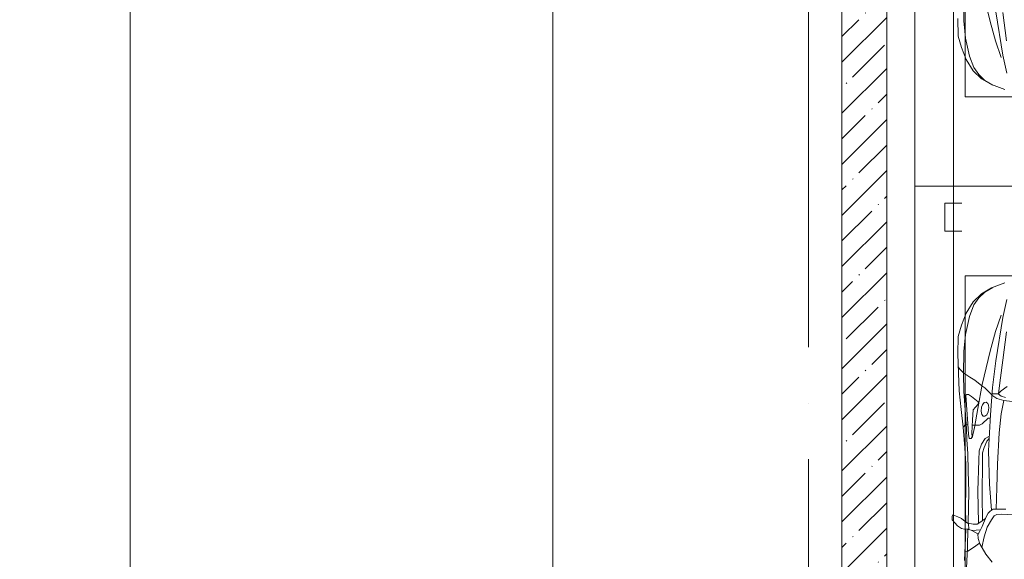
# Model space of a CAD drawing. Header units: millimetres. Extents: x -32229 to 291619, y -13689 to 125138.
# Tile 61 of 256: x -28707 to -19915, y 101019 to 105838. Entities that reach past the tile are written whole.
import ezdxf

# ---------------------------------------------------------------- set-up
doc = ezdxf.new("R2010")
doc.units = ezdxf.units.MM
doc.linetypes.add('ADSK_Линия сетки', pattern=[5000, 4000, -500, 0, -500])
for name, color, linetype, lineweight in [('A-____-____-DIMS', 7, 'Continuous', 9), ('A-____-____-DIMS-200', 7, 'Continuous', 9), ('A-DETL-GENF-OTLN', 7, 'Continuous', 18), ('A-WALL-____-MCUT', 7, 'Continuous', 40), ('A-WALL-____-PATT', 7, 'Continuous', 40), ('C-PRKG-____-OTLN', 7, 'Continuous', 18), ('S-GRID-____-OTLN', 7, 'Continuous', 9)]:
    doc.layers.add(name, color=color, linetype=linetype, lineweight=lineweight)
doc.layers.add('A-DETL-____-OTLN', color=7, linetype='Continuous', lineweight=9, true_color=0x00a600)
doc.styles.add('GOST Common_8', font='GOST_Common.ttf', dxfattribs={"width": 0.9, "height": 700})
doc.dimstyles.new('ADSK_Основной_3_5_мм', dxfattribs={"dimscale": 304.8, "dimtxt": 704.000497, "dimasz": 0.492126, "dimexe": 0.984252, "dimexo": 0.984252, "dimgap": 0.19685, "dimtad": 1, "dimdec": 0, "dimdsep": 46, "dimtxsty": 'GOST Common_8', "dimblk1": 'OBLIQUE', "dimblk2": 'OBLIQUE', "dimsah": 1, "dimcen": 0.09, "dimdle": 0.984252, "dimazin": 2, "dimtfac": 1, "dimtdec": 4, "dimtix": 1, "dimtmove": 0, "dimatfit": 3, "dimfxl": 1, "dimtvp": 1, "dimtolj": 1, "dimtzin": 0, "dimarcsym": 2})

# ---------------------------------------------------------------- blocks, each defined once
blk = doc.blocks.new('АР_Машиноместо - 4900x2400_М__5300х2500_-V39--02 ЭМ')
at = {"layer": 'A-DETL-GENF-OTLN', "color": 253, "lineweight": 13, "true_color": 0xaaaaaa}
for p, q in [((1695.6, 4436.7), (1814, 4391.6)), ((1814, 4391.6), (1903.7, 4340.6)), ((1903.7, 4340.6), (1977.5, 4267.9)), ((1977.5, 4267.9), (2041.4, 4167)), ((2041.4, 4167), (2083.6, 4059.2)), ((2083.6, 4059.2), (2112.6, 3958.4)), ((2112.6, 3958.4), (2116, 3802.9))]:
    blk.add_line(p, q, dxfattribs=at)
at = {"layer": 'A-DETL-GENF-OTLN', "color": 254, "lineweight": 13, "true_color": 0xd4d4d4}
for p, q in [((1803.7, 4395.8), (1875, 4354.8)), ((1875, 4354.8), (1928.5, 4303.1)), ((1713.1, 4128.3), (1678.9, 4289.8)), ((1928.5, 4303.1), (1972.2, 4239.8)), ((1972.2, 4239.8), (2011.4, 4138.1)), ((1777.3, 4001.8), (1728.3, 4149.8)), ((2011.4, 4138.1), (2045.3, 3976.8)), ((1776.8, 3741.5), (1713.1, 4128.3)), ((1714.3, 3746.6), (1680.6, 4000.8)), ((1826.4, 3827.1), (1777.3, 4001.8)), ((2045.3, 3976.8), (2061.4, 3823.4)), ((1897.7, 3530.2), (1826.4, 3827.1)), ((2061.4, 3823.4), (2065.8, 3623.7))]:
    blk.add_line(p, q, dxfattribs=at)
at = {"layer": 'C-PRKG-____-OTLN', "color": 253, "lineweight": 13, "true_color": 0xaaaaaa}
for p, q in [((2500, 5300), (0, 5300)), ((2500, 0), (2500, 5300)), ((450, 4500), (2050, 4500)), ((2050, 800), (2050, 4500))]:
    blk.add_line(p, q, dxfattribs=at)
blk = doc.blocks.new('АР_Машиноместо - 4900x2400_М__5300х2500_-2211001--02 ЭМ')
at = {"layer": 'A-DETL-GENF-OTLN', "color": 254, "lineweight": 13, "true_color": 0xd4d4d4}
for p, q in [((2037.2, -1889.5), (2028.2, -2077.7)), ((2028.2, -2077.7), (2025.5, -2239.3)), ((1929.4, -2291.4), (1935.6, -2580.5)), ((2016.7, -2571.4), (2022, -2290)), ((1771.6, -2415.7), (1766.2, -2606.7)), ((1766.2, -2606.7), (1762.2, -2818.3)), ((1935.6, -2580.5), (1928.4, -2853.3)), ((2022.2, -2754.7), (2016.7, -2571.4)), ((2026.1, -2913.7), (2022.2, -2754.7)), ((1762.2, -2818.3), (1747.2, -3099)), ((1928.4, -2853.3), (1924.3, -2937.4)), ((1924.3, -2937.4), (1904.8, -2997.9)), ((2033.7, -3036.3), (2026.1, -2913.7)), ((1871, -3048.1), (1833.3, -3069.7)), ((1904.8, -2997.9), (1871, -3048.1)), ((1987.5, -3053.2), (1967.3, -3145.9)), ((2038, -3136.6), (2033.7, -3036.3)), ((1747.2, -3099), (1728.3, -3268.5)), ((1967.3, -3145.9), (1936, -3316.2)), ((2060.5, -3468.5), (2038, -3136.6)), ((1728.3, -3268.5), (1702.9, -3388.2)), ((1936, -3316.2), (1897.7, -3530.2)), ((1630, -3377.1), (1702.9, -3388.2)), ((1702.9, -3388.2), (1765.4, -3405.8)), ((1765.4, -3405.8), (1811.5, -3435.5)), ((1750.9, -3450.8), (1734.5, -3589.1)), ((1804.3, -3502.8), (1776.8, -3741.5)), ((2065.8, -3623.7), (2060.5, -3468.5)), ((1734.5, -3589.1), (1714.3, -3746.6)), ((1897.7, -3530.2), (1826.4, -3827.1)), ((2061.4, -3823.4), (2065.8, -3623.7)), ((1714.3, -3746.6), (1680.6, -4000.8)), ((1776.8, -3741.5), (1713.1, -4128.3)), ((1826.4, -3827.1), (1777.3, -4001.8)), ((2045.3, -3976.8), (2061.4, -3823.4)), ((1777.3, -4001.8), (1728.3, -4149.8)), ((2011.4, -4138.1), (2045.3, -3976.8)), ((1713.1, -4128.3), (1678.9, -4289.8)), ((1972.2, -4239.8), (2011.4, -4138.1)), ((1875, -4354.8), (1928.5, -4303.1)), ((1928.5, -4303.1), (1972.2, -4239.8)), ((1803.7, -4395.8), (1875, -4354.8))]:
    blk.add_line(p, q, dxfattribs=at)
at = {"layer": 'A-DETL-GENF-OTLN', "color": 253, "lineweight": 13, "true_color": 0xaaaaaa}
for p, q in [((1809.3, -1941.6), (1865.4, -2015)), ((1865.4, -2015), (1919.3, -2105.7)), ((2055.1, -1956.8), (2047, -2159.1)), ((1880.3, -2168.6), (1899.7, -2072.7)), ((1919.3, -2105.7), (1932.9, -2153.8)), ((1921.2, -2112.6), (1974.5, -2074.6)), ((1974.5, -2074.6), (2024.9, -2041)), ((2024.9, -2041), (2052.5, -2034.4)), ((1852.7, -2254.2), (1880.3, -2168.6)), ((1920.1, -2213.8), (1935.1, -2186.5)), ((1932.9, -2153.8), (1935.7, -2195.4)), ((1935.7, -2195.4), (1963.3, -2211.8)), ((2047, -2159.1), (2045, -2238.9)), ((1814.9, -2322.3), (1852.7, -2254.2)), ((1866.2, -2340.5), (1899.2, -2263)), ((1899.2, -2263), (1920.1, -2213.8)), ((1913.4, -2231.3), (1989.9, -2227.1)), ((1919.4, -2296), (1941, -2282.6)), ((1941, -2282.6), (1976.7, -2281.2)), ((1963.3, -2211.8), (1994.9, -2230)), ((1976.7, -2281.2), (2006.4, -2288.6)), ((1994.9, -2230), (2032.5, -2239.2)), ((2018, -2235.6), (2020.9, -2288.7)), ((2054.9, -2238.7), (2018.2, -2239.5)), ((2082.6, -2243.4), (2054.9, -2238.7)), ((2118.3, -2266.4), (2082.6, -2243.4)), ((2164.8, -2322.3), (2118.3, -2266.4)), ((1570.9, -2364.1), (1727.3, -2371.5)), ((1727.3, -2371.5), (1765.7, -2368.8)), ((1765.7, -2368.8), (1790, -2355.4)), ((1790, -2355.4), (1814.9, -2322.3)), ((1843.3, -2380.3), (1866.2, -2340.5)), ((1869.4, -2332.9), (1919.4, -2296)), ((1896.5, -2534.3), (1893.9, -2314.9)), ((2006.4, -2288.6), (2030, -2290)), ((2030, -2290), (2050.2, -2306.1)), ((2045.5, -2423.6), (2044, -2301.1)), ((2050.2, -2306.1), (2082.6, -2333.8)), ((2082.6, -2333.8), (2115.6, -2347.9)), ((2115.6, -2347.9), (2158.8, -2366.2)), ((2158.8, -2366.2), (2166.9, -2350.6)), ((2166.9, -2350.6), (2164.8, -2322.3)), ((1686.2, -2416.7), (1799.4, -2415.4)), ((1799.4, -2415.4), (1827.2, -2399.7)), ((1815.2, -2406.5), (1832.2, -2638.3)), ((1827.2, -2399.7), (1843.3, -2380.3)), ((2043.2, -2613.6), (2045.5, -2423.6)), ((1895.6, -2850.8), (1896.5, -2534.3)), ((2043.9, -2818.3), (2043.2, -2613.6)), ((1832.2, -2638.3), (1840.7, -2936)), ((1895.6, -2919.4), (1895.6, -2850.8)), ((2054, -2964.8), (2043.9, -2818.3)), ((1840.7, -2936), (1823.6, -3260.1)), ((1856.4, -3024.6), (1881.3, -2966.7)), ((1881.3, -2966.7), (1895.6, -2919.4)), ((2067.2, -3149.3), (2054, -2964.8)), ((1834.9, -3046.1), (1856.4, -3024.6)), ((1987.8, -3061.4), (1995.5, -3046.6)), ((1989.1, -3094.6), (1987.8, -3061.4)), ((1995.5, -3046.6), (2014.4, -3046.1)), ((2014.4, -3046.1), (2019.2, -3085)), ((1920.5, -3167.7), (1941.6, -3165.4)), ((1941.6, -3165.4), (1986.4, -3168)), ((1984.7, -3213.7), (1989.1, -3094.6)), ((2019.2, -3085), (2025.2, -3179.9)), ((2043.1, -3174.2), (2067.1, -3148.3)), ((2084.3, -3305.9), (2067.1, -3148.3)), ((1825.4, -3227.6), (1845.5, -3228.1)), ((1845.5, -3228.1), (1898.3, -3179.4)), ((1856.8, -3259.9), (1873.2, -3246.1)), ((1873.2, -3246.1), (1887.9, -3245.7)), ((1887.9, -3245.7), (1900.2, -3262.3)), ((1898.3, -3179.4), (1920.5, -3167.7)), ((1977.8, -3303.2), (1984.7, -3213.7)), ((2024.8, -3173.5), (2043.1, -3174.2)), ((2025.2, -3179.9), (2037.8, -3347.3)), ((1823.6, -3260.1), (1804.3, -3502.8)), ((1838.9, -3321.2), (1842.8, -3286.3)), ((1841.3, -3344.5), (1838.9, -3321.2)), ((1842.8, -3286.3), (1856.8, -3259.9)), ((1902.9, -3327.4), (1894.8, -3346.8)), ((1900.2, -3262.3), (1906.4, -3292.5)), ((1906.4, -3292.5), (1902.9, -3327.4)), ((1935.4, -3349.7), (1977.8, -3303.2)), ((2102.9, -3474.2), (2084.3, -3305.9)), ((1688.9, -3414.8), (1727, -3424.2)), ((1727, -3424.2), (1755.7, -3447)), ((1845.9, -3360.7), (1841.3, -3344.5)), ((1861.3, -3372.5), (1845.9, -3360.7)), ((1880, -3369.3), (1861.3, -3372.5)), ((1894.8, -3346.8), (1880, -3369.3)), ((1930.3, -3360.7), (1935.4, -3349.7)), ((1933.2, -3375.1), (1930.3, -3360.7)), ((1992, -3422.8), (1933.2, -3375.1)), ((2018.5, -3439.1), (1992, -3422.8)), ((2037.8, -3347.3), (2043.4, -3434.5)), ((1726.8, -3472.4), (1674.4, -3512.1)), ((1755.7, -3447), (1726.8, -3472.4)), ((1755.7, -3447.2), (1808.7, -3447.2)), ((1809.8, -3433.7), (1845.3, -3470.4)), ((1845.3, -3470.4), (1875.1, -3501.2)), ((1875.1, -3501.2), (1901.7, -3518.6)), ((2033.8, -3441.1), (2018.5, -3439.1)), ((2043.4, -3434.5), (2033.8, -3441.1)), ((2109.8, -3630), (2102.9, -3474.2)), ((1901.7, -3518.6), (1962.1, -3567)), ((1962.1, -3567), (2008.6, -3594.2)), ((2008.6, -3594.2), (2061.4, -3629.8)), ((2061.4, -3629.8), (2096.2, -3665.5)), ((2096.2, -3665.5), (2111.9, -3688.4)), ((2116, -3802.9), (2109.8, -3630)), ((2112.6, -3958.4), (2116, -3802.9)), ((2083.6, -4059.2), (2112.6, -3958.4)), ((2041.4, -4167), (2083.6, -4059.2)), ((1977.5, -4267.9), (2041.4, -4167)), ((1903.7, -4340.6), (1977.5, -4267.9)), ((1695.6, -4436.7), (1814, -4391.6)), ((1814, -4391.6), (1903.7, -4340.6))]:
    blk.add_line(p, q, dxfattribs=at)
at = {"layer": 'C-PRKG-____-OTLN', "color": 253, "lineweight": 13, "true_color": 0xaaaaaa}
for p, q in [((2500, 0), (2500, -5300)), ((2050, -800), (2050, -4500)), ((450, -4500), (2050, -4500)), ((2500, -5300), (0, -5300))]:
    blk.add_line(p, q, dxfattribs=at)
blk = doc.blocks.new('Наметкина 10_РД_АР_П_отсоединено_rvt-1--02 ЭМ')
at = {"layer": 'A-WALL-____-PATT', "lineweight": 5, "true_color": 0xaaaaaa}
h = blk.add_hatch(dxfattribs=at)
h.set_pattern_fill('FP_3', color=253, style=0, pattern_type=2)
h.set_pattern_definition([(45, (0, 0), (-228.0985, 228.0985), []), (45, (228.1, 0), (-228.0985, 228.0985), [403.225, -80.645, 6.706, -73.939])])
h.paths.add_polyline_path([(-20964.7, 96200), (-20964.7, 121360), (-21364.7, 121360), (-21364.7, 96200)])
at = {"layer": 'A-WALL-____-MCUT', "color": 253, "lineweight": 13, "true_color": 0xaaaaaa}
for p, q in [((-21364.7, 121360), (-21364.7, 96200)), ((-20964.7, 97750), (-20964.7, 121060))]:
    blk.add_line(p, q, dxfattribs=at)
at = {"layer": 'C-PRKG-____-OTLN', "color": 253, "lineweight": 13, "true_color": 0xaaaaaa, "rotation": 180}
for name, p in [('АР_Машиноместо - 4900x2400_М__5300х2500_-V39--02 ЭМ', (-18214.7, 109650)), ('АР_Машиноместо - 4900x2400_М__5300х2500_-2211001--02 ЭМ', (-18214.7, 99050))]:
    blk.add_blockref(name, p, dxfattribs=at)
blk = doc.blocks.new('DIMBLOCK4--02 ЭМ')
at = {"layer": 'A-____-____-DIMS-200', "color": 8, "true_color": 0x808080}
for p, q in [((-23946.4, 94050), (-23946.4, 120550)), ((-23752.5, 120250), (-24246.4, 120250)), ((-23946.4, 120250), (-23752.5, 120250)), ((-23752.5, 94050), (-24246.4, 94050)), ((-23946.4, 94050), (-23752.5, 94050))]:
    blk.add_line(p, q, dxfattribs=at)
at = {"layer": 'A-____-____-DIMS-200', "color": 8, "lineweight": 40, "true_color": 0x808080}
for p, q in [((-23946.4, 120250), (-24021.4, 120325)), ((-23946.4, 120250), (-23871.4, 120175)), ((-23946.4, 94050), (-24021.4, 94125)), ((-23946.4, 94050), (-23871.4, 93975))]:
    blk.add_line(p, q, dxfattribs=at)
at = {"layer": 'A-____-____-DIMS-200', "color": 0, "insert": (-24921.2, 106046.3), "char_height": 700, "width": 2648.951, "attachment_point": 1, "rotation": 90, "line_spacing_factor": 1.022761, "style": 'GOST Common_8'}
blk.add_mtext('26200', dxfattribs=at)
blk = doc.blocks.new('_Oblique')
at = {"color": 0, "linetype": 'ByBlock', "lineweight": -2}
blk.add_line((-0.5, -0.5), (0.5, 0.5), dxfattribs=at)
blk = doc.blocks.new('DIMBLOCK5--02 ЭМ')
at = {"layer": 'A-____-____-DIMS-200', "color": 8, "true_color": 0x808080}
for p, q in [((-27720.3, -5550), (-27720.3, 120550)), ((-27526.3, 120250), (-28020.3, 120250)), ((-27720.3, 120250), (-27526.3, 120250)), ((-27526.3, -5250), (-28020.3, -5250)), ((-27720.3, -5250), (-27526.3, -5250))]:
    blk.add_line(p, q, dxfattribs=at)
at = {"layer": 'A-____-____-DIMS-200', "color": 8, "lineweight": 40, "true_color": 0x808080}
for p, q in [((-27720.3, 120250), (-27795.3, 120325)), ((-27720.3, 120250), (-27645.3, 120175)), ((-27720.3, -5250), (-27795.3, -5175)), ((-27720.3, -5250), (-27645.3, -5325))]:
    blk.add_line(p, q, dxfattribs=at)
at = {"layer": 'A-____-____-DIMS-200', "color": 0, "insert": (-28695, 56241.2), "char_height": 700, "width": 3021.236, "attachment_point": 1, "rotation": 90, "line_spacing_factor": 1.022761, "style": 'GOST Common_8'}
blk.add_mtext('125500', dxfattribs=at)

msp = doc.modelspace()

# ---------------------------------------------------------------- linework, layer by layer
at = {"layer": 'A-DETL-____-OTLN', "color": 5, "true_color": 0x0000ff}
for p, q in [((-20369.7, 95701.8), (-20369.7, 112886.8)), ((-20294.7, 104198.8), (-20444.7, 104198.8)), ((-20444.7, 104198.8), (-20444.7, 103948.8)), ((-20444.7, 103948.8), (-20294.7, 103948.8))]:
    msp.add_line(p, q, dxfattribs=at)
at = {"layer": 'S-GRID-____-OTLN', "color": 253, "linetype": 'ADSK_Линия сетки', "true_color": 0xaaaaaa}
msp.add_line((-21664.7, -12088.9), (-21664.7, 125138.4), dxfattribs=at)

# ---------------------------------------------------------------- block references
at = {"lineweight": 5}
msp.add_blockref('Наметкина 10_РД_АР_П_отсоединено_rvt-1--02 ЭМ', (0, 0), dxfattribs=at)

# ---------------------------------------------------------------- dimensions: what is measured, and where the dimension line sits
at = {"layer": 'A-____-____-DIMS', "color": 8, "true_color": 0x808080}
for base, p1, p2, override, picture, middle in [((-27720.3, 120250), (-27826.3, -5250), (-27826.3, 120250), {"dimpost": '<>', "dimfxl": 125500}, 'DIMBLOCK5--02 ЭМ', (-28130.3, 57500)), ((-23946.4, 120250), (-24052.5, 94050), (-24052.5, 120250), {"dimpost": '<>', "dimfxl": 26200}, 'DIMBLOCK4--02 ЭМ', (-24356.4, 107150))]:
    dim = msp.add_linear_dim(base=base, p1=p1, p2=p2, angle=90, dimstyle='ADSK_Основной_3_5_мм', override=override, dxfattribs=at)
    dim.commit()
    dim.dimension.update_dxf_attribs({"geometry": picture, "text_midpoint": middle})

doc.saveas('drawing.dxf')
